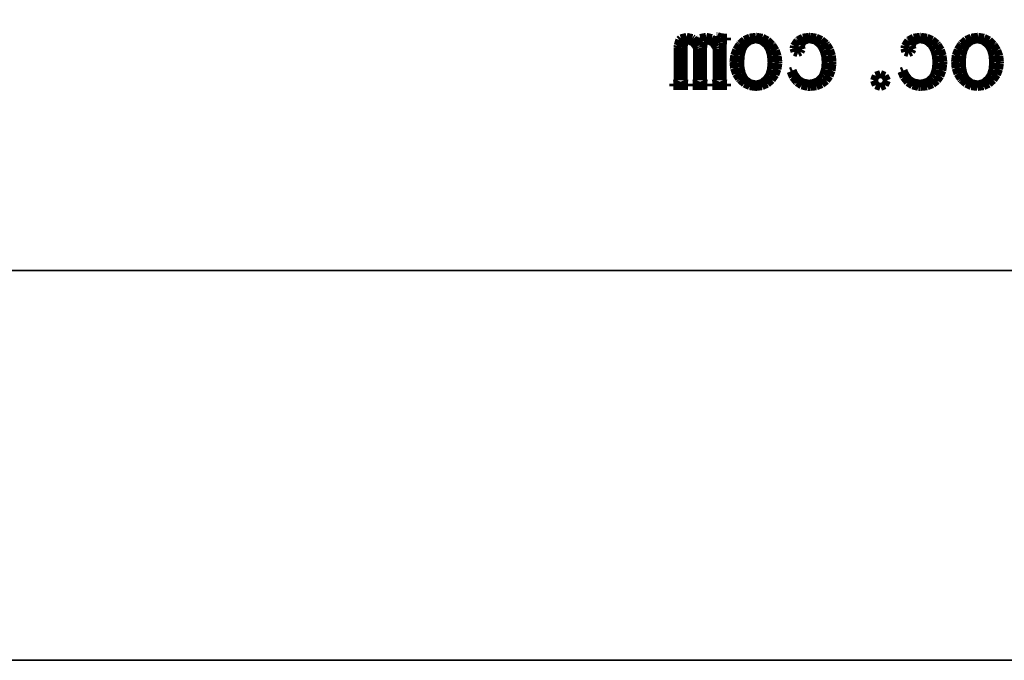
# Model space of a CAD drawing. Extents: x -53 to 531, y -106 to 304.
# Tile 2 of 66: x -46 to -34, y -106 to -98. Entities that reach past the tile are written whole.
import ezdxf

# ---------------------------------------------------------------- set-up
doc = ezdxf.new("R2010")
doc.units = 0
doc.layers.add('BOARD_GEOMETRY_DIMENSION', color=2, linetype='CONTINUOUS')
doc.layers.add('BOARD_GEOMETRY_SILKSCREEN_B', color=1, linetype='CONTINUOUS')

msp = doc.modelspace()

# ---------------------------------------------------------------- linework, layer by layer
at = {"layer": 'BOARD_GEOMETRY_DIMENSION'}
for points in [[(-52.793138, -106.154474), (531.20671, -106.154474), (531.20671, 303.845722), (-52.793138, 303.845722), (-52.793138, -106.154474)], [(-47.793148, -101.154484), (526.20672, -101.154484)]]:
    msp.add_lwpolyline(points, dxfattribs=at)
at = {"layer": 'BOARD_GEOMETRY_SILKSCREEN_B'}
for points in [[(531.206964, -106.154474), (-52.792884, -106.154474), (-52.792884, 303.845722), (531.206964, 303.845722), (531.206964, -106.154474)], [(526.206974, -101.154484), (-47.792894, -101.154484)]]:
    msp.add_lwpolyline(points, dxfattribs=at)
at = {"layer": 'BOARD_GEOMETRY_SILKSCREEN_B', "const_width": 0.1016}
for points in [[(-37.801804, -98.194876), (-37.822632, -98.265996)], [(-37.783008, -98.17608), (-37.801804, -98.194876)], [(-37.708078, -98.155506), (-37.783008, -98.17608)], [(-37.735256, -98.216974), (-37.691314, -98.20021)], [(-37.63518, -98.17227), (-37.708078, -98.155506)], [(-37.691314, -98.20021), (-37.62375, -98.228404)], [(-37.621718, -98.180398), (-37.63518, -98.17227)], [(-37.568632, -98.238818), (-37.621718, -98.180398)], [(-37.535358, -98.17227), (-37.568632, -98.238818)], [(-37.534342, -98.171), (-37.535358, -98.17227)], [(-37.457126, -98.155506), (-37.534342, -98.171)], [(-37.48532, -98.222308), (-37.440616, -98.20021)], [(-37.385498, -98.17227), (-37.457126, -98.155506)], [(-37.440616, -98.20021), (-37.374068, -98.228404)], [(-37.377116, -98.178366), (-37.385498, -98.17227)], [(-37.32403, -98.238818), (-37.377116, -98.178366)], [(-37.32403, -98.145092), (-37.32403, -98.238818)], [(-37.313616, -98.145092), (-37.32403, -98.145092)], [(-37.268912, -98.161602), (-37.313616, -98.145092)], [(-37.207444, -98.166682), (-37.268912, -98.161602)], [(-37.247068, -98.233484), (-37.240718, -98.20529)], [(-37.240718, -98.20529), (-37.21354, -98.20021)], [(-37.21354, -98.20021), (-37.19068, -98.20021)], [(-37.19068, -98.166682), (-37.207444, -98.166682)], [(-37.19068, -98.20021), (-37.19068, -98.166682)], [(-36.96589, -98.195892), (-37.022024, -98.245168)], [(-36.898072, -98.16592), (-36.96589, -98.195892)], [(-36.963858, -98.261678), (-36.90239, -98.209608)], [(-36.90239, -98.209608), (-36.83254, -98.189796)], [(-36.819078, -98.155506), (-36.898072, -98.16592)], [(-36.83254, -98.189796), (-36.819078, -98.18878)], [(-36.810696, -98.155506), (-36.819078, -98.155506)], [(-36.819078, -98.18878), (-36.749482, -98.20529)], [(-36.73475, -98.168206), (-36.810696, -98.155506)], [(-36.749482, -98.20529), (-36.686998, -98.254566)], [(-36.669218, -98.20148), (-36.73475, -98.168206)], [(-36.6141, -98.255582), (-36.669218, -98.20148)], [(-36.286186, -98.20529), (-36.33089, -98.273108)], [(-36.281868, -98.20148), (-36.286186, -98.20529)], [(-36.217352, -98.166682), (-36.281868, -98.20148)], [(-36.219384, -98.216974), (-36.153852, -98.191066)], [(-36.136072, -98.155506), (-36.217352, -98.166682)], [(-36.153852, -98.191066), (-36.124896, -98.18878)], [(-36.125912, -98.155506), (-36.136072, -98.155506)], [(-36.046664, -98.166682), (-36.125912, -98.155506)], [(-36.124896, -98.18878), (-36.05403, -98.20529)], [(-36.05403, -98.20529), (-35.99561, -98.255582)], [(-35.978084, -98.196908), (-36.046664, -98.166682)], [(-35.919664, -98.245168), (-35.978084, -98.196908)], [(-34.86531, -98.20529), (-34.908998, -98.273108)], [(-34.859976, -98.20148), (-34.86531, -98.20529)], [(-34.796476, -98.166682), (-34.859976, -98.20148)], [(-34.798508, -98.216974), (-34.732976, -98.191066)], [(-34.71418, -98.155506), (-34.796476, -98.166682)], [(-34.732976, -98.191066), (-34.703766, -98.18878)], [(-34.703766, -98.155506), (-34.71418, -98.155506)], [(-34.624772, -98.166682), (-34.703766, -98.155506)], [(-34.703766, -98.18878), (-34.633154, -98.20529)], [(-34.633154, -98.20529), (-34.573718, -98.255582)], [(-34.557208, -98.196908), (-34.624772, -98.166682)], [(-34.497772, -98.245168), (-34.557208, -98.196908)], [(-34.122868, -98.195892), (-34.179256, -98.245168)], [(-34.055304, -98.16592), (-34.122868, -98.195892)], [(-34.120836, -98.261678), (-34.059368, -98.209608)], [(-34.059368, -98.209608), (-33.989772, -98.189796)], [(-33.97631, -98.155506), (-34.055304, -98.16592)], [(-33.989772, -98.189796), (-33.97631, -98.18878)], [(-33.967928, -98.155506), (-33.97631, -98.155506)], [(-33.97631, -98.18878), (-33.90646, -98.20529)], [(-33.891982, -98.168206), (-33.967928, -98.155506)], [(-33.90646, -98.20529), (-33.843976, -98.254566)], [(-33.826196, -98.20148), (-33.891982, -98.168206)], [(-33.771078, -98.255582), (-33.826196, -98.20148)], [(-37.822632, -98.265996), (-37.824664, -98.295206)], [(-37.824664, -98.295206), (-37.824664, -98.716592)], [(-37.746686, -98.300286), (-37.737288, -98.220022)], [(-37.746686, -98.716592), (-37.746686, -98.300286)], [(-37.737288, -98.220022), (-37.735256, -98.216974)], [(-37.62375, -98.228404), (-37.580062, -98.289872)], [(-37.580062, -98.289872), (-37.573712, -98.305366)], [(-37.573712, -98.305366), (-37.573712, -98.716592)], [(-37.49675, -98.300286), (-37.48532, -98.222308)], [(-37.49675, -98.716592), (-37.49675, -98.300286)], [(-37.374068, -98.228404), (-37.332412, -98.289872)], [(-37.332412, -98.289872), (-37.32403, -98.311716)], [(-37.32403, -98.311716), (-37.32403, -98.716592)], [(-37.247068, -98.716592), (-37.247068, -98.233484)], [(-37.072062, -98.322892), (-37.09797, -98.394774)], [(-37.030406, -98.255582), (-37.072062, -98.322892)], [(-37.022024, -98.245168), (-37.030406, -98.255582)], [(-37.012626, -98.394012), (-36.994084, -98.320098)], [(-36.994084, -98.320098), (-36.963858, -98.261678)], [(-36.686998, -98.254566), (-36.680648, -98.261678)], [(-36.680648, -98.261678), (-36.646358, -98.320098)], [(-36.646358, -98.320098), (-36.626546, -98.394012)], [(-36.60775, -98.26371), (-36.6141, -98.255582)], [(-36.565078, -98.330512), (-36.60775, -98.26371)], [(-36.53917, -98.402394), (-36.565078, -98.330512)], [(-36.33089, -98.273108), (-36.33597, -98.305366)], [(-36.33597, -98.305366), (-36.324794, -98.35007)], [(-36.247578, -98.35007), (-36.231068, -98.316796)], [(-36.241482, -98.272092), (-36.219384, -98.216974)], [(-36.236148, -98.295206), (-36.241482, -98.272092)], [(-36.231068, -98.316796), (-36.236148, -98.295206)], [(-35.99561, -98.255582), (-35.986212, -98.267012)], [(-35.986212, -98.267012), (-35.951922, -98.329496)], [(-35.951922, -98.329496), (-35.931094, -98.40341)], [(-35.906202, -98.260408), (-35.919664, -98.245168)], [(-35.867594, -98.323908), (-35.906202, -98.260408)], [(-35.843718, -98.396806), (-35.867594, -98.323908)], [(-34.908998, -98.273108), (-34.915094, -98.305366)], [(-34.915094, -98.305366), (-34.903664, -98.35007)], [(-34.825686, -98.35007), (-34.808922, -98.316796)], [(-34.820352, -98.272092), (-34.798508, -98.216974)], [(-34.815272, -98.295206), (-34.820352, -98.272092)], [(-34.808922, -98.316796), (-34.815272, -98.295206)], [(-34.573718, -98.255582), (-34.56432, -98.267012)], [(-34.56432, -98.267012), (-34.53003, -98.329496)], [(-34.53003, -98.329496), (-34.510218, -98.40341)], [(-34.485326, -98.260408), (-34.497772, -98.245168)], [(-34.445702, -98.323908), (-34.485326, -98.260408)], [(-34.422842, -98.396806), (-34.445702, -98.323908)], [(-34.229294, -98.322892), (-34.255202, -98.394774)], [(-34.187384, -98.255582), (-34.229294, -98.322892)], [(-34.179256, -98.245168), (-34.187384, -98.255582)], [(-34.169858, -98.394012), (-34.151062, -98.320098)], [(-34.151062, -98.320098), (-34.120836, -98.261678)], [(-33.843976, -98.254566), (-33.83788, -98.261678)], [(-33.83788, -98.261678), (-33.803336, -98.320098)], [(-33.803336, -98.320098), (-33.783524, -98.394012)], [(-33.764982, -98.26371), (-33.771078, -98.255582)], [(-33.72231, -98.330512), (-33.764982, -98.26371)], [(-33.696148, -98.402394), (-33.72231, -98.330512)], [(-37.09797, -98.394774), (-37.107368, -98.47199)], [(-37.018976, -98.48342), (-37.012626, -98.394012)], [(-36.626546, -98.394012), (-36.61918, -98.482404)], [(-36.530788, -98.478086), (-36.53917, -98.402394)], [(-36.324794, -98.35007), (-36.280852, -98.36658)], [(-36.280852, -98.36658), (-36.247578, -98.35007)], [(-35.931094, -98.40341), (-35.924998, -98.48342)], [(-35.836352, -98.478086), (-35.843718, -98.396806)], [(-34.903664, -98.35007), (-34.85896, -98.36658)], [(-34.85896, -98.36658), (-34.825686, -98.35007)], [(-34.510218, -98.40341), (-34.503868, -98.48342)], [(-34.41446, -98.478086), (-34.422842, -98.396806)], [(-34.255202, -98.394774), (-34.2646, -98.47199)], [(-34.176208, -98.48342), (-34.169858, -98.394012)], [(-33.783524, -98.394012), (-33.776412, -98.482404)], [(-33.687766, -98.478086), (-33.696148, -98.402394)], [(-37.107368, -98.47199), (-37.107368, -98.478086)], [(-37.107368, -98.478086), (-37.100256, -98.559366)], [(-37.100256, -98.559366), (-37.07511, -98.630994)], [(-37.015928, -98.550984), (-37.018976, -98.48342)], [(-36.999164, -98.6282), (-37.015928, -98.550984)], [(-36.626546, -98.574098), (-36.64839, -98.64598)], [(-36.61918, -98.48342), (-36.626546, -98.574098)], [(-36.61918, -98.482404), (-36.61918, -98.48342)], [(-36.569396, -98.642678), (-36.542218, -98.572066)], [(-36.542218, -98.572066), (-36.530788, -98.49358)], [(-36.530788, -98.49358), (-36.530788, -98.478086)], [(-36.347654, -98.588576), (-36.374578, -98.600006)], [(-36.322508, -98.643694), (-36.347654, -98.588576)], [(-35.93211, -98.56978), (-35.95497, -98.641408)], [(-35.924998, -98.48342), (-35.93211, -98.56978)], [(-35.848798, -98.590608), (-35.837368, -98.507296)], [(-35.837368, -98.507296), (-35.836352, -98.478086)], [(-34.925508, -98.588576), (-34.953702, -98.600006)], [(-34.901632, -98.643694), (-34.925508, -98.588576)], [(-34.511234, -98.56978), (-34.533078, -98.641408)], [(-34.503868, -98.48342), (-34.511234, -98.56978)], [(-34.426906, -98.590608), (-34.415476, -98.507296)], [(-34.415476, -98.507296), (-34.41446, -98.478086)], [(-34.2646, -98.47199), (-34.2646, -98.478086)], [(-34.2646, -98.478086), (-34.257234, -98.559366)], [(-34.257234, -98.559366), (-34.232342, -98.630994)], [(-34.172906, -98.550984), (-34.176208, -98.48342)], [(-34.156396, -98.6282), (-34.172906, -98.550984)], [(-33.783524, -98.574098), (-33.805368, -98.64598)], [(-33.776412, -98.48342), (-33.783524, -98.574098)], [(-33.776412, -98.482404), (-33.776412, -98.48342)], [(-33.726374, -98.642678), (-33.699196, -98.572066)], [(-33.699196, -98.572066), (-33.687766, -98.49358)], [(-33.687766, -98.49358), (-33.687766, -98.478086)], [(-37.07511, -98.630994), (-37.035486, -98.693478)], [(-37.035486, -98.693478), (-37.02431, -98.706178)], [(-37.02431, -98.706178), (-36.96589, -98.756978)], [(-36.968938, -98.688398), (-36.999164, -98.6282)], [(-36.953444, -98.70821), (-36.968938, -98.688398)], [(-36.894008, -98.751898), (-36.953444, -98.70821)], [(-36.680648, -98.694494), (-36.739068, -98.746818)], [(-36.64839, -98.64598), (-36.680648, -98.694494)], [(-36.673282, -98.75901), (-36.616132, -98.70948)], [(-36.616132, -98.70948), (-36.6141, -98.706178)], [(-36.6141, -98.706178), (-36.569396, -98.642678)], [(-36.374578, -98.600006), (-36.345368, -98.672904)], [(-36.345368, -98.672904), (-36.297616, -98.733102)], [(-36.274756, -98.706178), (-36.322508, -98.643694)], [(-36.218368, -98.741484), (-36.274756, -98.706178)], [(-35.974782, -98.677984), (-36.02482, -98.727006)], [(-35.95497, -98.641408), (-35.974782, -98.677984)], [(-35.914584, -98.716592), (-35.873944, -98.660204)], [(-35.873944, -98.660204), (-35.848798, -98.590608)], [(-35.30346, -98.716592), (-35.281616, -98.655124)], [(-35.281616, -98.655124), (-35.220148, -98.63328)], [(-35.220148, -98.63328), (-35.16503, -98.655124)], [(-35.16503, -98.655124), (-35.136836, -98.716592)], [(-34.953702, -98.600006), (-34.923476, -98.672904)], [(-34.923476, -98.672904), (-34.87547, -98.733102)], [(-34.85388, -98.706178), (-34.901632, -98.643694)], [(-34.796476, -98.741484), (-34.85388, -98.706178)], [(-34.553906, -98.677984), (-34.603944, -98.727006)], [(-34.533078, -98.641408), (-34.553906, -98.677984)], [(-34.492438, -98.716592), (-34.453068, -98.660204)], [(-34.453068, -98.660204), (-34.426906, -98.590608)], [(-34.232342, -98.630994), (-34.192718, -98.693478)], [(-34.192718, -98.693478), (-34.181288, -98.706178)], [(-34.181288, -98.706178), (-34.122868, -98.756978)], [(-34.12617, -98.688398), (-34.156396, -98.6282)], [(-34.110422, -98.70821), (-34.12617, -98.688398)], [(-34.05124, -98.751898), (-34.110422, -98.70821)], [(-33.83788, -98.694494), (-33.896046, -98.746818)], [(-33.805368, -98.64598), (-33.83788, -98.694494)], [(-33.830514, -98.75901), (-33.77311, -98.70948)], [(-33.77311, -98.70948), (-33.771078, -98.706178)], [(-33.771078, -98.706178), (-33.726374, -98.642678)], [(-37.879782, -98.756216), (-37.879782, -98.78949)], [(-37.868352, -98.756216), (-37.879782, -98.756216)], [(-37.879782, -98.78949), (-37.691314, -98.78949)], [(-37.835078, -98.744786), (-37.868352, -98.756216)], [(-37.824664, -98.716592), (-37.835078, -98.744786)], [(-37.735256, -98.744786), (-37.746686, -98.716592)], [(-37.701982, -98.756216), (-37.735256, -98.744786)], [(-37.691314, -98.756216), (-37.701982, -98.756216)], [(-37.691314, -98.78949), (-37.691314, -98.756216)], [(-37.6301, -98.756216), (-37.6301, -98.78949)], [(-37.61867, -98.756216), (-37.6301, -98.756216)], [(-37.6301, -98.78949), (-37.440616, -98.78949)], [(-37.585396, -98.744786), (-37.61867, -98.756216)], [(-37.573712, -98.716592), (-37.585396, -98.744786)], [(-37.48532, -98.744786), (-37.49675, -98.716592)], [(-37.452046, -98.756216), (-37.48532, -98.744786)], [(-37.440616, -98.756216), (-37.452046, -98.756216)], [(-37.440616, -98.78949), (-37.440616, -98.756216)], [(-37.380164, -98.756216), (-37.380164, -98.78949)], [(-37.368734, -98.756216), (-37.380164, -98.756216)], [(-37.380164, -98.78949), (-37.19068, -98.78949)], [(-37.33546, -98.744786), (-37.368734, -98.756216)], [(-37.32403, -98.716592), (-37.33546, -98.744786)], [(-37.235384, -98.744786), (-37.247068, -98.716592)], [(-37.20211, -98.756216), (-37.235384, -98.744786)], [(-37.19068, -98.756216), (-37.20211, -98.756216)], [(-37.19068, -98.78949), (-37.19068, -98.756216)], [(-36.96589, -98.756978), (-36.898072, -98.78949)], [(-36.898072, -98.78949), (-36.822126, -98.799904)], [(-36.819078, -98.766376), (-36.894008, -98.751898)], [(-36.81349, -98.798888), (-36.827714, -98.798888)], [(-36.822126, -98.799904), (-36.819078, -98.799904)], [(-36.80968, -98.766376), (-36.819078, -98.766376)], [(-36.819078, -98.799904), (-36.7411, -98.78949)], [(-36.739068, -98.746818), (-36.80968, -98.766376)], [(-36.7411, -98.78949), (-36.673282, -98.75901)], [(-36.297616, -98.733102), (-36.291266, -98.739706)], [(-36.291266, -98.739706), (-36.232084, -98.780092)], [(-36.232084, -98.780092), (-36.155884, -98.798888)], [(-36.141406, -98.756216), (-36.218368, -98.741484)], [(-36.155884, -98.798888), (-36.124896, -98.799904)], [(-36.095686, -98.751898), (-36.141406, -98.756216)], [(-36.124896, -98.799904), (-36.043616, -98.791522)], [(-36.02482, -98.727006), (-36.095686, -98.751898)], [(-36.043616, -98.791522), (-35.973766, -98.763582)], [(-35.973766, -98.763582), (-35.9156, -98.718624)], [(-35.9156, -98.718624), (-35.914584, -98.716592)], [(-35.281616, -98.777806), (-35.30346, -98.716592)], [(-35.220148, -98.799904), (-35.281616, -98.777806)], [(-35.16503, -98.777806), (-35.220148, -98.799904)], [(-35.136836, -98.716592), (-35.16503, -98.777806)], [(-34.87547, -98.733102), (-34.87039, -98.739706)], [(-34.87039, -98.739706), (-34.809938, -98.780092)], [(-34.809938, -98.780092), (-34.735008, -98.798888)], [(-34.72053, -98.756216), (-34.796476, -98.741484)], [(-34.735008, -98.798888), (-34.703766, -98.799904)], [(-34.67481, -98.751898), (-34.72053, -98.756216)], [(-34.703766, -98.799904), (-34.62147, -98.791522)], [(-34.603944, -98.727006), (-34.67481, -98.751898)], [(-34.62147, -98.791522), (-34.551874, -98.763582)], [(-34.551874, -98.763582), (-34.49447, -98.718624)], [(-34.49447, -98.718624), (-34.492438, -98.716592)], [(-34.122868, -98.756978), (-34.055304, -98.78949)], [(-34.055304, -98.78949), (-33.979358, -98.799904)], [(-33.97631, -98.766376), (-34.05124, -98.751898)], [(-33.979358, -98.799904), (-33.97631, -98.799904)], [(-33.966912, -98.766376), (-33.97631, -98.766376)], [(-33.97631, -98.799904), (-33.898078, -98.78949)], [(-33.896046, -98.746818), (-33.966912, -98.766376)], [(-33.898078, -98.78949), (-33.830514, -98.75901)]]:
    msp.add_lwpolyline(points, dxfattribs=at)

doc.saveas('drawing.dxf')
